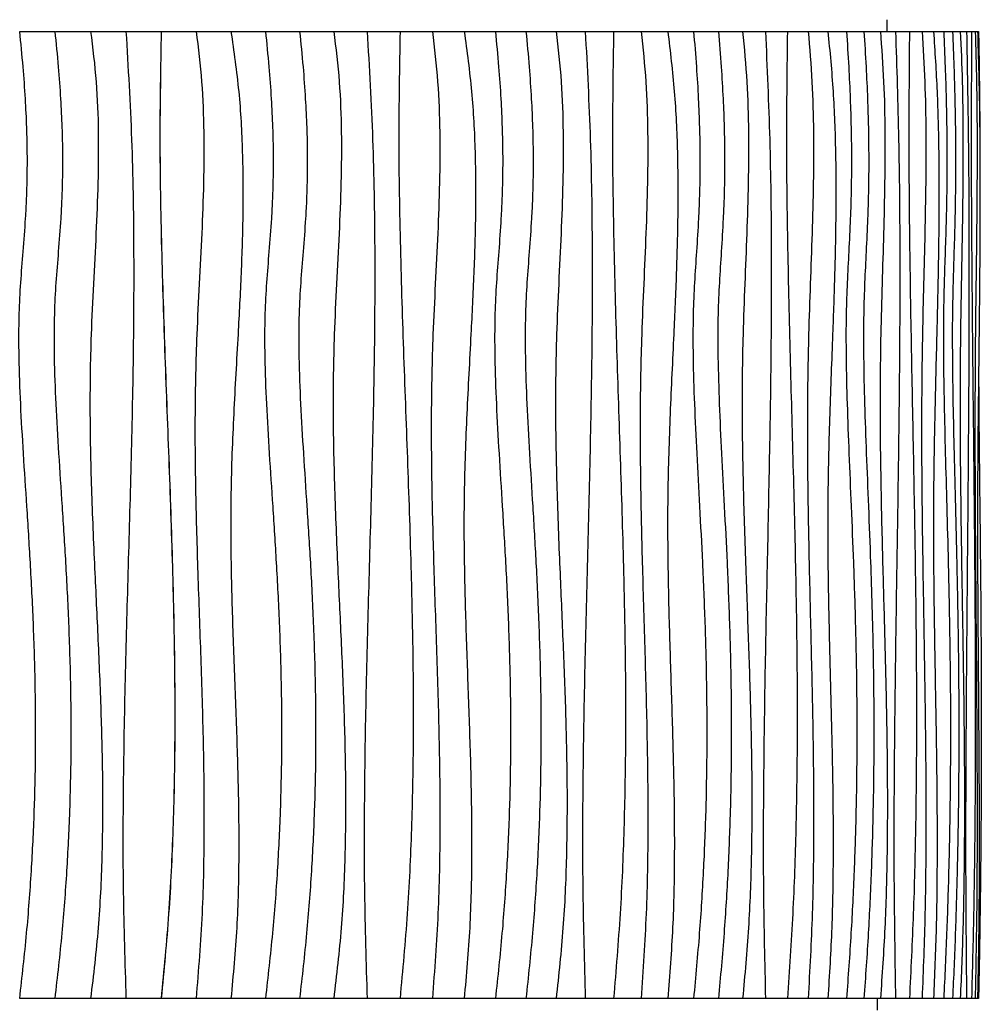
# Model space of a CAD drawing. Header units: millimetres. Extents: x 5 to 415, y 5 to 292.
# Tile 40 of 79: x 180 to 205, y 218 to 243. Entities that reach past the tile are written whole.
import ezdxf

# ---------------------------------------------------------------- set-up
doc = ezdxf.new("R2010")
doc.units = ezdxf.units.MM

msp = doc.modelspace()

# ---------------------------------------------------------------- linework, layer by layer
at = {"color": 7, "linetype": 'Continuous', "lineweight": 25}
for p, q in [((202.28, 243.106), (202.28, 243.406)), ((179.951, 243.106), (180.848, 243.106)), ((180.861, 243.106), (181.769, 243.106)), ((181.778, 243.106), (182.679, 243.106)), ((182.684, 243.106), (183.585, 243.106)), ((183.587, 243.106), (184.487, 243.106)), ((184.487, 243.106), (185.382, 243.106)), ((185.382, 243.106), (186.271, 243.106)), ((186.271, 243.106), (187.151, 243.106)), ((187.151, 243.106), (188.03, 243.106)), ((188.03, 243.106), (188.889, 243.106)), ((188.889, 243.106), (189.736, 243.106)), ((189.736, 243.106), (190.569, 243.106)), ((190.569, 243.106), (191.389, 243.106)), ((191.389, 243.106), (192.192, 243.106)), ((192.192, 243.106), (192.979, 243.106)), ((192.979, 243.106), (193.756, 243.106)), ((193.756, 243.106), (194.506, 243.106)), ((194.506, 243.106), (195.235, 243.106)), ((195.235, 243.106), (195.944, 243.106)), ((195.944, 243.106), (196.631, 243.106)), ((196.631, 243.106), (197.295, 243.106)), ((197.295, 243.106), (197.936, 243.106)), ((197.936, 243.106), (198.557, 243.106)), ((198.557, 243.106), (199.146, 243.106)), ((199.146, 243.106), (199.71, 243.106)), ((199.71, 243.106), (200.245, 243.106)), ((200.245, 243.106), (200.753, 243.106)), ((200.753, 243.106), (201.232, 243.106)), ((201.232, 243.106), (201.682, 243.106)), ((201.682, 243.106), (202.106, 243.106)), ((202.106, 243.106), (202.495, 243.106)), ((202.495, 243.106), (202.853, 243.106)), ((202.853, 243.106), (203.179, 243.106)), ((203.179, 243.106), (203.474, 243.106)), ((203.474, 243.106), (203.735, 243.106)), ((203.735, 243.106), (203.964, 243.106)), ((203.964, 243.106), (204.162, 243.106)), ((204.162, 243.106), (204.324, 243.106)), ((204.324, 243.106), (204.452, 243.106)), ((204.452, 243.106), (204.547, 243.106)), ((204.547, 243.106), (204.607, 243.106)), ((204.607, 243.106), (204.633, 243.106)), ((180.848, 218.206), (179.951, 218.206)), ((181.769, 218.206), (180.861, 218.206)), ((182.679, 218.206), (181.778, 218.206)), ((183.585, 218.206), (182.684, 218.206)), ((184.487, 218.206), (183.587, 218.206)), ((185.382, 218.206), (184.487, 218.206)), ((186.271, 218.206), (185.382, 218.206)), ((187.151, 218.206), (186.271, 218.206)), ((188.03, 218.206), (187.151, 218.206)), ((188.889, 218.206), (188.03, 218.206)), ((189.736, 218.206), (188.889, 218.206)), ((190.569, 218.206), (189.736, 218.206)), ((191.389, 218.206), (190.569, 218.206)), ((192.192, 218.206), (191.389, 218.206)), ((192.979, 218.206), (192.192, 218.206)), ((193.756, 218.206), (192.979, 218.206)), ((194.506, 218.206), (193.756, 218.206)), ((195.235, 218.206), (194.506, 218.206)), ((195.944, 218.206), (195.235, 218.206)), ((196.631, 218.206), (195.944, 218.206)), ((197.295, 218.206), (196.631, 218.206)), ((197.936, 218.206), (197.295, 218.206)), ((198.557, 218.206), (197.936, 218.206)), ((199.146, 218.206), (198.557, 218.206)), ((199.71, 218.206), (199.146, 218.206)), ((200.245, 218.206), (199.71, 218.206)), ((200.753, 218.206), (200.245, 218.206)), ((201.232, 218.206), (200.753, 218.206)), ((201.682, 218.206), (201.232, 218.206)), ((202.106, 218.206), (201.682, 218.206)), ((202.034, 217.906), (202.034, 218.206)), ((202.495, 218.206), (202.106, 218.206)), ((202.853, 218.206), (202.495, 218.206)), ((203.179, 218.206), (202.853, 218.206)), ((203.474, 218.206), (203.179, 218.206)), ((203.735, 218.206), (203.474, 218.206)), ((203.964, 218.206), (203.735, 218.206)), ((204.162, 218.206), (203.964, 218.206)), ((204.324, 218.206), (204.162, 218.206)), ((204.452, 218.206), (204.324, 218.206)), ((204.547, 218.206), (204.452, 218.206)), ((204.607, 218.206), (204.547, 218.206)), ((204.633, 218.206), (204.607, 218.206))]:
    msp.add_line(p, q, dxfattribs=at)
for points, knots in [([(179.935, 243.106), (179.965, 242.802), (180.023, 242.224), (180.083, 241.398), (180.119, 240.654), (180.134, 239.981), (180.131, 239.371), (180.115, 238.814), (180.082, 238.174), (180.027, 237.454), (179.959, 236.639), (179.912, 235.732), (179.913, 234.69), (179.957, 233.489), (180.032, 232.21), (180.123, 230.847), (180.214, 229.394), (180.293, 227.845), (180.343, 226.195), (180.351, 224.575), (180.316, 222.994), (180.241, 221.464), (180.121, 219.858), (179.998, 218.766), (179.935, 218.206)], [0, 0, 0, 0, 0.036778, 0.069835, 0.099581, 0.126417, 0.150745, 0.172959, 0.193444, 0.227761, 0.259817, 0.291855, 0.336982, 0.385073, 0.436374, 0.49109, 0.549404, 0.611509, 0.677614, 0.747959, 0.806385, 0.867753, 0.93223, 1, 1, 1, 1]), ([(180.848, 243.106), (180.878, 242.802), (180.937, 242.224), (180.996, 241.398), (181.033, 240.654), (181.048, 239.981), (181.045, 239.371), (181.029, 238.814), (180.996, 238.174), (180.94, 237.454), (180.872, 236.639), (180.824, 235.732), (180.825, 234.69), (180.87, 233.489), (180.946, 232.21), (181.036, 230.847), (181.129, 229.394), (181.207, 227.845), (181.258, 226.195), (181.266, 224.575), (181.231, 222.994), (181.156, 221.464), (181.035, 219.858), (180.911, 218.766), (180.848, 218.206)], [0, 0, 0, 0, 0.036778, 0.069835, 0.099581, 0.126417, 0.150745, 0.172959, 0.193444, 0.227761, 0.259817, 0.291855, 0.336982, 0.385073, 0.436374, 0.49109, 0.549404, 0.611509, 0.677614, 0.747959, 0.806385, 0.867753, 0.93223, 1, 1, 1, 1]), ([(181.769, 243.106), (181.823, 242.673), (181.93, 241.81), (181.975, 240.507), (181.963, 239.205), (181.91, 237.904), (181.841, 236.603), (181.765, 235.053), (181.74, 233.252), (181.788, 231.202), (181.874, 229.227), (181.966, 227.324), (182.042, 225.497), (182.085, 223.67), (182.069, 221.845), (181.985, 220.02), (181.841, 218.811), (181.769, 218.206)], [0, 0, 0, 0, 0.0524314, 0.1046165, 0.1567784, 0.2090007, 0.2612785, 0.3135711, 0.3957307, 0.477948, 0.5602295, 0.6336943, 0.7070915, 0.7803746, 0.8535463, 0.9266898, 1, 1, 1, 1]), ([(182.679, 243.106), (182.734, 242.177), (182.843, 240.32), (182.887, 237.53), (182.871, 234.742), (182.81, 231.953), (182.73, 229.181), (182.652, 226.425), (182.603, 223.685), (182.594, 220.945), (182.651, 219.119), (182.679, 218.206)], [0, 0, 0, 0, 0.1120636, 0.2240162, 0.3359651, 0.4479495, 0.5599643, 0.6699835, 0.779986, 0.8899749, 1, 1, 1, 1]), ([(183.585, 243.106), (183.569, 242.176), (183.536, 240.316), (183.588, 237.525), (183.679, 234.733), (183.788, 231.941), (183.879, 229.349), (183.932, 226.957), (183.942, 224.766), (183.898, 222.576), (183.794, 220.387), (183.655, 218.933), (183.585, 218.206)], [0, 0, 0, 0, 0.111934, 0.223961, 0.336079, 0.44823, 0.560338, 0.648348, 0.736281, 0.824152, 0.912022, 1, 1, 1, 1]), ([(183.587, 243.106), (183.571, 242.176), (183.537, 240.316), (183.59, 237.525), (183.68, 234.733), (183.79, 231.941), (183.881, 229.349), (183.933, 226.957), (183.944, 224.766), (183.9, 222.576), (183.796, 220.387), (183.657, 218.933), (183.587, 218.206)], [0, 0, 0, 0, 0.111934, 0.223961, 0.336079, 0.44823, 0.560338, 0.648348, 0.736281, 0.824152, 0.912022, 1, 1, 1, 1]), ([(184.487, 243.106), (184.54, 242.673), (184.646, 241.81), (184.692, 240.507), (184.684, 239.206), (184.633, 237.905), (184.565, 236.604), (184.486, 235.055), (184.446, 233.257), (184.467, 231.21), (184.528, 229.115), (184.606, 226.972), (184.674, 224.78), (184.698, 222.588), (184.66, 220.394), (184.544, 218.936), (184.487, 218.206)], [0, 0, 0, 0, 0.052421, 0.104622, 0.156803, 0.209041, 0.261328, 0.313621, 0.395738, 0.477846, 0.559985, 0.648008, 0.736005, 0.823955, 0.9119, 1, 1, 1, 1]), ([(185.382, 243.106), (185.457, 242.59), (185.605, 241.56), (185.688, 240), (185.698, 238.439), (185.648, 236.876), (185.558, 235.151), (185.447, 233.263), (185.367, 231.212), (185.379, 229.235), (185.439, 227.334), (185.512, 225.507), (185.574, 223.682), (185.592, 221.856), (185.552, 220.028), (185.439, 218.814), (185.382, 218.206)], [0, 0, 0, 0, 0.062695, 0.125195, 0.187748, 0.250452, 0.313296, 0.39568, 0.477991, 0.560181, 0.633534, 0.70686, 0.780132, 0.853345, 0.92657, 1, 1, 1, 1]), ([(186.271, 243.106), (186.302, 242.802), (186.36, 242.224), (186.42, 241.398), (186.457, 240.654), (186.472, 239.981), (186.469, 239.371), (186.453, 238.814), (186.419, 238.174), (186.364, 237.454), (186.295, 236.639), (186.247, 235.732), (186.248, 234.69), (186.293, 233.489), (186.369, 232.21), (186.46, 230.847), (186.553, 229.394), (186.632, 227.845), (186.683, 226.195), (186.691, 224.575), (186.656, 222.994), (186.58, 221.464), (186.459, 219.858), (186.334, 218.766), (186.271, 218.206)], [0, 0, 0, 0, 0.036778, 0.069835, 0.099581, 0.126417, 0.150745, 0.172959, 0.193444, 0.227761, 0.259817, 0.291855, 0.336982, 0.385073, 0.436374, 0.49109, 0.549404, 0.611509, 0.677614, 0.747959, 0.806385, 0.867753, 0.93223, 1, 1, 1, 1]), ([(187.151, 243.106), (187.181, 242.802), (187.24, 242.224), (187.299, 241.398), (187.336, 240.654), (187.351, 239.981), (187.348, 239.371), (187.332, 238.814), (187.299, 238.174), (187.243, 237.454), (187.174, 236.639), (187.127, 235.732), (187.128, 234.69), (187.173, 233.489), (187.249, 232.21), (187.339, 230.847), (187.432, 229.394), (187.51, 227.845), (187.561, 226.195), (187.569, 224.575), (187.534, 222.994), (187.459, 221.464), (187.338, 219.858), (187.214, 218.766), (187.151, 218.206)], [0, 0, 0, 0, 0.0367776, 0.0698355, 0.0995807, 0.1264174, 0.1507455, 0.1729586, 0.1934435, 0.2277612, 0.2598169, 0.2918548, 0.3369819, 0.3850726, 0.4363743, 0.4910896, 0.5494043, 0.611509, 0.6776136, 0.7479588, 0.8063853, 0.8677528, 0.9322295, 1, 1, 1, 1]), ([(188.03, 243.106), (188.083, 242.673), (188.189, 241.81), (188.233, 240.507), (188.222, 239.205), (188.169, 237.904), (188.1, 236.603), (188.026, 235.053), (188.001, 233.252), (188.049, 231.202), (188.133, 229.227), (188.225, 227.324), (188.3, 225.497), (188.342, 223.67), (188.327, 221.845), (188.243, 220.02), (188.101, 218.811), (188.03, 218.206)], [0, 0, 0, 0, 0.052431, 0.104616, 0.156778, 0.209001, 0.261279, 0.313571, 0.395731, 0.477948, 0.56023, 0.633694, 0.707091, 0.780375, 0.853546, 0.92669, 1, 1, 1, 1]), ([(188.889, 243.106), (188.943, 242.177), (189.05, 240.32), (189.093, 237.53), (189.078, 234.742), (189.017, 231.953), (188.939, 229.181), (188.863, 226.425), (188.814, 223.685), (188.805, 220.945), (188.861, 219.119), (188.889, 218.206)], [0, 0, 0, 0, 0.1120636, 0.2240162, 0.3359651, 0.4479495, 0.5599643, 0.6699835, 0.779986, 0.8899749, 1, 1, 1, 1]), ([(189.736, 243.106), (189.72, 242.176), (189.688, 240.316), (189.738, 237.525), (189.826, 234.733), (189.933, 231.941), (190.021, 229.349), (190.072, 226.957), (190.082, 224.766), (190.039, 222.576), (189.939, 220.387), (189.803, 218.933), (189.736, 218.206)], [0, 0, 0, 0, 0.111934, 0.223961, 0.336079, 0.44823, 0.560338, 0.648348, 0.736281, 0.824152, 0.912022, 1, 1, 1, 1]), ([(190.569, 243.106), (190.62, 242.673), (190.722, 241.81), (190.767, 240.507), (190.759, 239.206), (190.71, 237.905), (190.644, 236.604), (190.568, 235.055), (190.53, 233.257), (190.551, 231.21), (190.609, 229.115), (190.684, 226.972), (190.749, 224.78), (190.772, 222.588), (190.735, 220.394), (190.625, 218.936), (190.569, 218.206)], [0, 0, 0, 0, 0.0524213, 0.1046218, 0.1568031, 0.2090407, 0.2613279, 0.3136209, 0.395738, 0.4778461, 0.5599849, 0.6480076, 0.7360054, 0.8239551, 0.9119005, 1, 1, 1, 1]), ([(191.389, 243.106), (191.459, 242.59), (191.6, 241.56), (191.679, 240), (191.688, 238.439), (191.641, 236.876), (191.555, 235.151), (191.45, 233.263), (191.373, 231.212), (191.386, 229.235), (191.443, 227.334), (191.512, 225.507), (191.57, 223.682), (191.588, 221.856), (191.55, 220.028), (191.442, 218.814), (191.389, 218.206)], [0, 0, 0, 0, 0.062695, 0.125195, 0.187748, 0.250452, 0.313296, 0.39568, 0.477991, 0.560181, 0.633534, 0.70686, 0.780132, 0.853345, 0.92657, 1, 1, 1, 1]), ([(192.192, 243.106), (192.221, 242.802), (192.276, 242.224), (192.333, 241.398), (192.367, 240.654), (192.381, 239.981), (192.379, 239.371), (192.363, 238.814), (192.332, 238.174), (192.28, 237.454), (192.215, 236.639), (192.17, 235.732), (192.171, 234.69), (192.213, 233.489), (192.285, 232.21), (192.371, 230.847), (192.458, 229.394), (192.532, 227.845), (192.58, 226.195), (192.588, 224.575), (192.555, 222.994), (192.484, 221.464), (192.369, 219.858), (192.252, 218.766), (192.192, 218.206)], [0, 0, 0, 0, 0.0367776, 0.0698355, 0.0995807, 0.1264174, 0.1507455, 0.1729586, 0.1934435, 0.2277612, 0.2598169, 0.2918548, 0.3369819, 0.3850726, 0.4363743, 0.4910896, 0.5494043, 0.611509, 0.6776136, 0.7479588, 0.8063853, 0.8677528, 0.9322295, 1, 1, 1, 1]), ([(192.979, 243.106), (193.008, 242.802), (193.062, 242.224), (193.118, 241.398), (193.151, 240.654), (193.165, 239.981), (193.163, 239.371), (193.148, 238.814), (193.117, 238.174), (193.065, 237.454), (193.001, 236.639), (192.957, 235.732), (192.958, 234.69), (193, 233.489), (193.07, 232.21), (193.155, 230.847), (193.241, 229.394), (193.314, 227.845), (193.362, 226.195), (193.369, 224.575), (193.336, 222.994), (193.266, 221.464), (193.153, 219.858), (193.038, 218.766), (192.979, 218.206)], [0, 0, 0, 0, 0.0367776, 0.0698355, 0.0995807, 0.1264174, 0.1507455, 0.1729586, 0.1934435, 0.2277612, 0.2598169, 0.2918548, 0.3369819, 0.3850726, 0.4363743, 0.4910896, 0.5494043, 0.611509, 0.6776136, 0.7479588, 0.8063853, 0.8677528, 0.9322295, 1, 1, 1, 1]), ([(193.756, 243.106), (193.805, 242.673), (193.903, 241.81), (193.943, 240.507), (193.933, 239.205), (193.884, 237.904), (193.821, 236.603), (193.752, 235.053), (193.729, 233.252), (193.773, 231.202), (193.851, 229.227), (193.935, 227.324), (194.005, 225.497), (194.044, 223.67), (194.03, 221.845), (193.952, 220.02), (193.821, 218.811), (193.756, 218.206)], [0, 0, 0, 0, 0.0524314, 0.1046165, 0.1567784, 0.2090007, 0.2612785, 0.3135711, 0.3957307, 0.477948, 0.5602295, 0.6336943, 0.7070915, 0.7803746, 0.8535463, 0.9266898, 1, 1, 1, 1]), ([(194.506, 243.106), (194.555, 242.177), (194.652, 240.32), (194.691, 237.53), (194.678, 234.742), (194.623, 231.953), (194.551, 229.181), (194.482, 226.425), (194.437, 223.685), (194.429, 220.945), (194.48, 219.119), (194.506, 218.206)], [0, 0, 0, 0, 0.1120636, 0.2240162, 0.3359651, 0.4479495, 0.5599643, 0.6699835, 0.779986, 0.8899749, 1, 1, 1, 1]), ([(195.235, 243.106), (195.221, 242.176), (195.192, 240.316), (195.238, 237.525), (195.317, 234.733), (195.413, 231.941), (195.492, 229.349), (195.539, 226.957), (195.548, 224.766), (195.509, 222.576), (195.418, 220.387), (195.296, 218.933), (195.235, 218.206)], [0, 0, 0, 0, 0.111934, 0.223961, 0.336079, 0.44823, 0.560338, 0.648348, 0.736281, 0.824152, 0.912022, 1, 1, 1, 1]), ([(195.944, 243.106), (195.99, 242.673), (196.08, 241.81), (196.12, 240.507), (196.113, 239.206), (196.069, 237.905), (196.011, 236.604), (195.943, 235.055), (195.91, 233.257), (195.928, 231.21), (195.979, 229.115), (196.046, 226.972), (196.104, 224.78), (196.125, 222.588), (196.092, 220.394), (195.994, 218.936), (195.944, 218.206)], [0, 0, 0, 0, 0.052421, 0.104622, 0.156803, 0.209041, 0.261328, 0.313621, 0.395738, 0.477846, 0.559985, 0.648008, 0.736005, 0.823955, 0.9119, 1, 1, 1, 1]), ([(196.631, 243.106), (196.693, 242.59), (196.818, 241.56), (196.887, 240), (196.895, 238.439), (196.854, 236.876), (196.778, 235.151), (196.685, 233.263), (196.618, 231.212), (196.629, 229.235), (196.679, 227.334), (196.74, 225.507), (196.791, 223.682), (196.807, 221.856), (196.773, 220.028), (196.679, 218.814), (196.631, 218.206)], [0, 0, 0, 0, 0.062695, 0.125195, 0.187748, 0.250452, 0.313296, 0.39568, 0.477991, 0.560181, 0.633534, 0.70686, 0.780132, 0.853345, 0.92657, 1, 1, 1, 1]), ([(197.295, 243.106), (197.32, 242.802), (197.368, 242.224), (197.418, 241.398), (197.447, 240.654), (197.46, 239.981), (197.458, 239.371), (197.444, 238.814), (197.417, 238.174), (197.371, 237.454), (197.315, 236.639), (197.276, 235.732), (197.277, 234.69), (197.314, 233.489), (197.376, 232.21), (197.45, 230.847), (197.526, 229.394), (197.591, 227.845), (197.633, 226.195), (197.639, 224.575), (197.611, 222.994), (197.549, 221.464), (197.449, 219.858), (197.347, 218.766), (197.295, 218.206)], [0, 0, 0, 0, 0.0367776, 0.0698355, 0.0995807, 0.1264174, 0.1507455, 0.1729586, 0.1934435, 0.2277612, 0.2598169, 0.2918548, 0.3369819, 0.3850726, 0.4363743, 0.4910896, 0.5494043, 0.611509, 0.6776136, 0.7479588, 0.8063853, 0.8677528, 0.9322295, 1, 1, 1, 1]), ([(197.936, 243.106), (197.96, 242.802), (198.007, 242.224), (198.055, 241.398), (198.084, 240.654), (198.095, 239.981), (198.094, 239.371), (198.08, 238.814), (198.054, 238.174), (198.01, 237.454), (197.955, 236.639), (197.917, 235.732), (197.918, 234.69), (197.954, 233.489), (198.014, 232.21), (198.087, 230.847), (198.16, 229.394), (198.223, 227.845), (198.264, 226.195), (198.27, 224.575), (198.242, 222.994), (198.182, 221.464), (198.085, 219.858), (197.986, 218.766), (197.936, 218.206)], [0, 0, 0, 0, 0.0367776, 0.0698355, 0.0995807, 0.1264174, 0.1507455, 0.1729586, 0.1934435, 0.2277612, 0.2598169, 0.2918548, 0.3369819, 0.3850726, 0.4363743, 0.4910896, 0.5494043, 0.611509, 0.6776136, 0.7479588, 0.8063853, 0.8677528, 0.9322295, 1, 1, 1, 1]), ([(198.557, 243.106), (198.598, 242.673), (198.681, 241.81), (198.716, 240.507), (198.707, 239.205), (198.666, 237.904), (198.612, 236.603), (198.554, 235.053), (198.535, 233.252), (198.572, 231.202), (198.638, 229.227), (198.709, 227.324), (198.768, 225.497), (198.801, 223.67), (198.789, 221.845), (198.724, 220.02), (198.613, 218.811), (198.557, 218.206)], [0, 0, 0, 0, 0.0524314, 0.1046165, 0.1567784, 0.2090007, 0.2612785, 0.3135711, 0.3957307, 0.477948, 0.5602295, 0.6336943, 0.7070915, 0.7803746, 0.8535463, 0.9266898, 1, 1, 1, 1]), ([(199.146, 243.106), (199.187, 242.177), (199.269, 240.32), (199.302, 237.53), (199.29, 234.742), (199.244, 231.953), (199.184, 229.181), (199.127, 226.425), (199.09, 223.685), (199.083, 220.945), (199.125, 219.119), (199.146, 218.206)], [0, 0, 0, 0, 0.112064, 0.224016, 0.335965, 0.447949, 0.559964, 0.669984, 0.779986, 0.889975, 1, 1, 1, 1]), ([(199.71, 243.106), (199.698, 242.176), (199.674, 240.316), (199.712, 237.525), (199.777, 234.733), (199.856, 231.941), (199.921, 229.349), (199.959, 226.957), (199.966, 224.766), (199.935, 222.576), (199.86, 220.387), (199.76, 218.933), (199.71, 218.206)], [0, 0, 0, 0, 0.111934, 0.223961, 0.336079, 0.44823, 0.560338, 0.648348, 0.736281, 0.824152, 0.912022, 1, 1, 1, 1]), ([(200.245, 243.106), (200.282, 242.673), (200.355, 241.81), (200.388, 240.507), (200.382, 239.206), (200.347, 237.905), (200.299, 236.604), (200.245, 235.055), (200.217, 233.257), (200.232, 231.21), (200.274, 229.115), (200.328, 226.972), (200.375, 224.78), (200.392, 222.588), (200.365, 220.394), (200.285, 218.936), (200.245, 218.206)], [0, 0, 0, 0, 0.052421, 0.104622, 0.156803, 0.209041, 0.261328, 0.313621, 0.395738, 0.477846, 0.559985, 0.648008, 0.736005, 0.823955, 0.9119, 1, 1, 1, 1]), ([(200.753, 243.106), (200.803, 242.59), (200.902, 241.56), (200.957, 240), (200.963, 238.439), (200.93, 236.876), (200.87, 235.151), (200.796, 233.263), (200.743, 231.212), (200.751, 229.235), (200.791, 227.334), (200.84, 225.507), (200.881, 223.682), (200.893, 221.856), (200.866, 220.028), (200.791, 218.814), (200.753, 218.206)], [0, 0, 0, 0, 0.062695, 0.125195, 0.187748, 0.250452, 0.313296, 0.39568, 0.477991, 0.560181, 0.633534, 0.70686, 0.780132, 0.853345, 0.92657, 1, 1, 1, 1]), ([(201.232, 243.106), (201.252, 242.802), (201.29, 242.224), (201.328, 241.398), (201.351, 240.654), (201.361, 239.981), (201.359, 239.371), (201.349, 238.814), (201.328, 238.174), (201.292, 237.454), (201.248, 236.639), (201.217, 235.732), (201.218, 234.69), (201.247, 233.489), (201.295, 232.21), (201.354, 230.847), (201.413, 229.394), (201.464, 227.845), (201.496, 226.195), (201.502, 224.575), (201.479, 222.994), (201.431, 221.464), (201.353, 219.858), (201.273, 218.766), (201.232, 218.206)], [0, 0, 0, 0, 0.0367776, 0.0698355, 0.0995807, 0.1264174, 0.1507455, 0.1729586, 0.1934435, 0.2277612, 0.2598169, 0.2918548, 0.3369819, 0.3850726, 0.4363743, 0.4910896, 0.5494043, 0.611509, 0.6776136, 0.7479588, 0.8063853, 0.8677528, 0.9322295, 1, 1, 1, 1]), ([(201.682, 243.106), (201.701, 242.802), (201.737, 242.224), (201.774, 241.398), (201.796, 240.654), (201.805, 239.981), (201.804, 239.371), (201.794, 238.814), (201.773, 238.174), (201.739, 237.454), (201.697, 236.639), (201.668, 235.732), (201.669, 234.69), (201.696, 233.489), (201.743, 232.21), (201.798, 230.847), (201.855, 229.394), (201.903, 227.845), (201.934, 226.195), (201.939, 224.575), (201.918, 222.994), (201.872, 221.464), (201.797, 219.858), (201.721, 218.766), (201.682, 218.206)], [0, 0, 0, 0, 0.036778, 0.069835, 0.099581, 0.126417, 0.150745, 0.172959, 0.193444, 0.227761, 0.259817, 0.291855, 0.336982, 0.385073, 0.436374, 0.49109, 0.549404, 0.611509, 0.677614, 0.747959, 0.806385, 0.867753, 0.93223, 1, 1, 1, 1]), ([(202.106, 243.106), (202.137, 242.673), (202.2, 241.81), (202.226, 240.507), (202.219, 239.205), (202.188, 237.904), (202.148, 236.603), (202.104, 235.053), (202.09, 233.252), (202.117, 231.202), (202.167, 229.227), (202.221, 227.324), (202.265, 225.497), (202.289, 223.67), (202.281, 221.845), (202.231, 220.02), (202.148, 218.811), (202.106, 218.206)], [0, 0, 0, 0, 0.0524314, 0.1046165, 0.1567784, 0.2090007, 0.2612785, 0.3135711, 0.3957307, 0.477948, 0.5602295, 0.6336943, 0.7070915, 0.7803746, 0.8535463, 0.9266898, 1, 1, 1, 1]), ([(202.495, 243.106), (202.525, 242.177), (202.585, 240.32), (202.609, 237.53), (202.601, 234.742), (202.567, 231.953), (202.523, 229.181), (202.481, 226.425), (202.453, 223.685), (202.449, 220.945), (202.48, 219.119), (202.495, 218.206)], [0, 0, 0, 0, 0.112064, 0.224016, 0.335965, 0.447949, 0.559964, 0.669984, 0.779986, 0.889975, 1, 1, 1, 1]), ([(202.853, 243.106), (202.845, 242.176), (202.828, 240.316), (202.855, 237.525), (202.901, 234.733), (202.958, 231.941), (203.004, 229.349), (203.032, 226.957), (203.037, 224.766), (203.014, 222.576), (202.961, 220.387), (202.889, 218.933), (202.853, 218.206)], [0, 0, 0, 0, 0.111934, 0.223961, 0.336079, 0.44823, 0.560338, 0.648348, 0.736281, 0.824152, 0.912022, 1, 1, 1, 1]), ([(203.179, 243.106), (203.205, 242.673), (203.256, 241.81), (203.279, 240.507), (203.275, 239.206), (203.25, 237.905), (203.217, 236.604), (203.179, 235.055), (203.16, 233.257), (203.17, 231.21), (203.199, 229.115), (203.237, 226.972), (203.27, 224.78), (203.281, 222.588), (203.263, 220.394), (203.207, 218.936), (203.179, 218.206)], [0, 0, 0, 0, 0.052421, 0.104622, 0.156803, 0.209041, 0.261328, 0.313621, 0.395738, 0.477846, 0.559985, 0.648008, 0.736005, 0.823955, 0.9119, 1, 1, 1, 1]), ([(203.474, 243.106), (203.507, 242.59), (203.574, 241.56), (203.611, 240), (203.616, 238.439), (203.593, 236.876), (203.553, 235.151), (203.503, 233.263), (203.466, 231.212), (203.472, 229.235), (203.499, 227.334), (203.532, 225.507), (203.56, 223.682), (203.568, 221.856), (203.55, 220.028), (203.499, 218.814), (203.474, 218.206)], [0, 0, 0, 0, 0.062695, 0.125195, 0.187748, 0.250452, 0.313296, 0.39568, 0.477991, 0.560181, 0.633534, 0.70686, 0.780132, 0.853345, 0.92657, 1, 1, 1, 1]), ([(203.735, 243.106), (203.748, 242.802), (203.773, 242.224), (203.798, 241.398), (203.813, 240.654), (203.819, 239.981), (203.818, 239.371), (203.811, 238.814), (203.798, 238.174), (203.774, 237.454), (203.745, 236.639), (203.726, 235.732), (203.726, 234.69), (203.745, 233.489), (203.776, 232.21), (203.815, 230.847), (203.853, 229.394), (203.886, 227.845), (203.908, 226.195), (203.911, 224.575), (203.896, 222.994), (203.865, 221.464), (203.814, 219.858), (203.762, 218.766), (203.735, 218.206)], [0, 0, 0, 0, 0.0367776, 0.0698355, 0.0995807, 0.1264174, 0.1507455, 0.1729586, 0.1934435, 0.2277612, 0.2598169, 0.2918548, 0.3369819, 0.3850726, 0.4363743, 0.4910896, 0.5494043, 0.611509, 0.6776136, 0.7479588, 0.8063853, 0.8677528, 0.9322295, 1, 1, 1, 1]), ([(203.964, 243.106), (203.976, 242.802), (203.999, 242.224), (204.022, 241.398), (204.036, 240.654), (204.042, 239.981), (204.041, 239.371), (204.034, 238.814), (204.022, 238.174), (204, 237.454), (203.974, 236.639), (203.955, 235.732), (203.956, 234.69), (203.973, 233.489), (204.002, 232.21), (204.037, 230.847), (204.073, 229.394), (204.103, 227.845), (204.123, 226.195), (204.126, 224.575), (204.112, 222.994), (204.083, 221.464), (204.037, 219.858), (203.989, 218.766), (203.964, 218.206)], [0, 0, 0, 0, 0.0367776, 0.0698355, 0.0995807, 0.1264174, 0.1507455, 0.1729586, 0.1934435, 0.2277612, 0.2598169, 0.2918548, 0.3369819, 0.3850726, 0.4363743, 0.4910896, 0.5494043, 0.611509, 0.6776136, 0.7479588, 0.8063853, 0.8677528, 0.9322295, 1, 1, 1, 1]), ([(204.162, 243.106), (204.181, 242.673), (204.218, 241.81), (204.233, 240.507), (204.229, 239.205), (204.211, 237.904), (204.187, 236.603), (204.16, 235.053), (204.152, 233.252), (204.168, 231.202), (204.198, 229.227), (204.23, 227.324), (204.257, 225.497), (204.272, 223.67), (204.266, 221.845), (204.237, 220.02), (204.187, 218.811), (204.162, 218.206)], [0, 0, 0, 0, 0.0524314, 0.1046165, 0.1567784, 0.2090007, 0.2612785, 0.3135711, 0.3957307, 0.477948, 0.5602295, 0.6336943, 0.7070915, 0.7803746, 0.8535463, 0.9266898, 1, 1, 1, 1]), ([(204.324, 243.106), (204.341, 242.177), (204.375, 240.32), (204.389, 237.53), (204.384, 234.742), (204.365, 231.953), (204.34, 229.181), (204.316, 226.425), (204.3, 223.685), (204.297, 220.945), (204.315, 219.119), (204.324, 218.206)], [0, 0, 0, 0, 0.112064, 0.224016, 0.335965, 0.447949, 0.559964, 0.669984, 0.779986, 0.889975, 1, 1, 1, 1]), ([(204.452, 243.106), (204.448, 242.176), (204.438, 240.316), (204.453, 237.525), (204.478, 234.733), (204.508, 231.941), (204.533, 229.349), (204.548, 226.957), (204.551, 224.766), (204.538, 222.576), (204.51, 220.387), (204.471, 218.933), (204.452, 218.206)], [0, 0, 0, 0, 0.111934, 0.223961, 0.336079, 0.44823, 0.560338, 0.648348, 0.736281, 0.824152, 0.912022, 1, 1, 1, 1]), ([(204.547, 243.106), (204.559, 242.673), (204.585, 241.81), (204.596, 240.507), (204.594, 239.206), (204.582, 237.905), (204.565, 236.604), (204.546, 235.055), (204.537, 233.257), (204.542, 231.21), (204.556, 229.115), (204.575, 226.972), (204.591, 224.78), (204.597, 222.588), (204.588, 220.394), (204.56, 218.936), (204.547, 218.206)], [0, 0, 0, 0, 0.052421, 0.104622, 0.156803, 0.209041, 0.261328, 0.313621, 0.395738, 0.477846, 0.559985, 0.648008, 0.736005, 0.823955, 0.9119, 1, 1, 1, 1]), ([(204.607, 243.106), (204.622, 242.59), (204.652, 241.56), (204.669, 240), (204.671, 238.439), (204.661, 236.876), (204.643, 235.151), (204.62, 233.263), (204.604, 231.212), (204.606, 229.235), (204.619, 227.334), (204.633, 225.507), (204.646, 223.682), (204.65, 221.856), (204.641, 220.028), (204.619, 218.814), (204.607, 218.206)], [0, 0, 0, 0, 0.062695, 0.125195, 0.187748, 0.250452, 0.313296, 0.39568, 0.477991, 0.560181, 0.633534, 0.70686, 0.780132, 0.853345, 0.92657, 1, 1, 1, 1]), ([(204.633, 243.106), (204.639, 242.802), (204.648, 242.224), (204.658, 241.398), (204.665, 240.676), (204.666, 240.228), (204.666, 240.028)], [0, 0, 0, 0, 0.297296, 0.564523, 0.804972, 1, 1, 1, 1]), ([(204.633, 234.313), (204.635, 234.047), (204.638, 233.355), (204.65, 232.21), (204.665, 230.847), (204.681, 229.394), (204.694, 227.845), (204.703, 226.195), (204.704, 224.575), (204.698, 222.994), (204.685, 221.464), (204.665, 219.858), (204.644, 218.766), (204.633, 218.206)], [0, 0, 0, 0, 0.049396, 0.128703, 0.213286, 0.303433, 0.39944, 0.50163, 0.610375, 0.700695, 0.795562, 0.895235, 1, 1, 1, 1])]:
    msp.add_open_spline(points, degree=3, knots=knots, dxfattribs=at)

doc.saveas('drawing.dxf')
